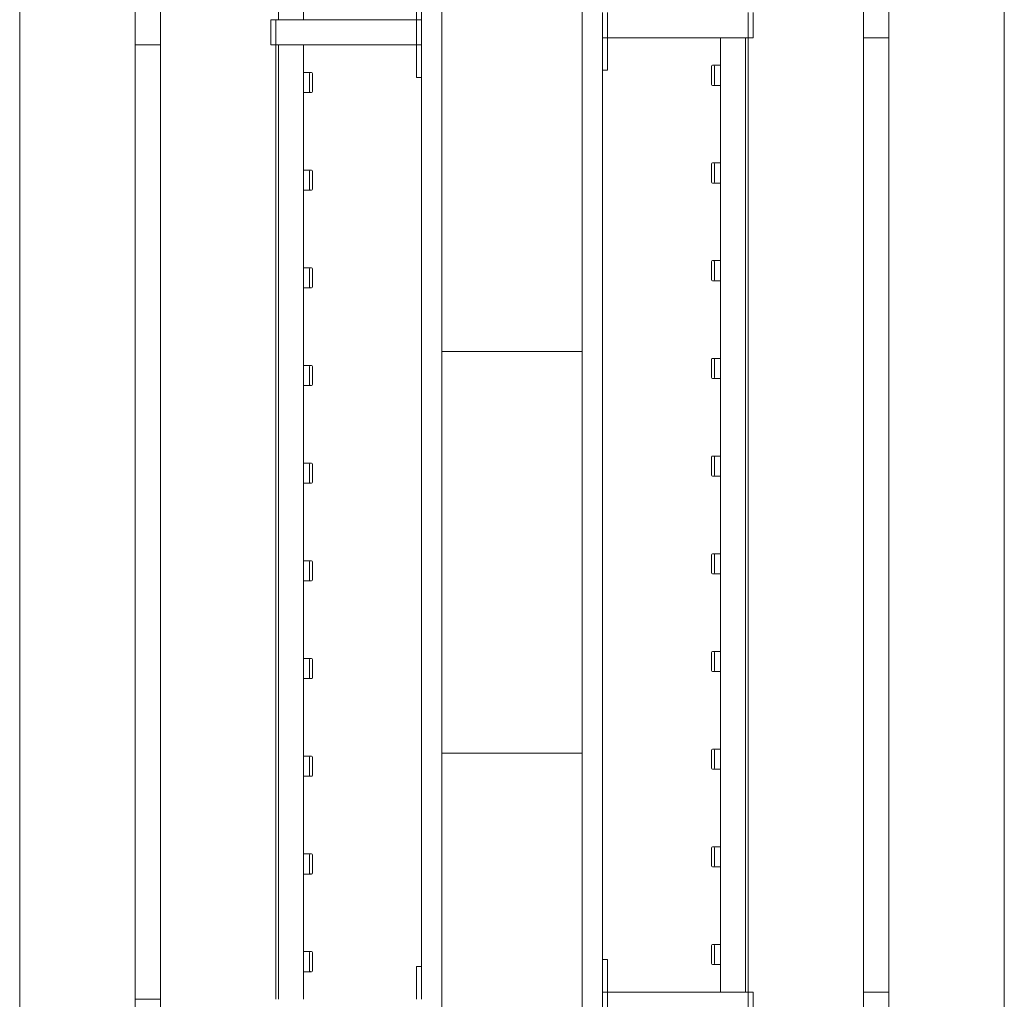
# Model space of a CAD drawing. Header units: millimetres. Extents: x 2016 to 102618, y -16590 to 68005.
# Tile 168 of 256: x 73010 to 73990, y 19205 to 20180. Entities that reach past the tile are written whole.
import ezdxf

# ---------------------------------------------------------------- set-up
doc = ezdxf.new("R2010")
doc.units = ezdxf.units.MM
for name, color, linetype, lineweight in [('A-WALL', 113, 'Continuous', 13), ('A-WALL-FNSH', 113, 'Continuous', 25), ('A-WALL-PATT', 111, 'Continuous', 25), ('I-FURN', 30, 'Continuous', 13)]:
    doc.layers.add(name, color=color, linetype=linetype, lineweight=lineweight)

# ---------------------------------------------------------------- blocks, each defined once
blk = doc.blocks.new('79_VCS_FU_zitbank_kleedkamers - 79_VCS_FU_zitbank_kleedkamers-V5-00 Begane grond')
at = {"layer": 'I-FURN'}
for p, q in [((5080, -5.08), (5112.5, -5.08)), ((5112.5, -5), (5112.5, 0)), ((5137.5, 0), (5112.5, 0)), ((5112.5, -145), (5112.5, -5)), ((5137.5, -5), (5112.5, -5)), ((5137.5, 0), (5137.5, -5)), ((5137.5, -5), (5137.5, -145)), ((5137.5, -5.08), (5170, -5.08)), ((5170, -5.08), (5170, 0)), ((6055, 0), (6055, -5.08)), ((6055, -5.08), (6087.5, -5.08)), ((4162.5, -117.5), (5112.5, -117.5)), ((5137.5, -117.5), (6087.5, -117.5)), ((5165, -110.5), (5165, -109.51)), ((5165, -110.74), (5165, -116.5)), ((5184.03, -108.53), (5165.98, -108.53)), ((5166, -111.5), (5184.04, -111.5)), ((5185, -109.49), (5185, -110.53)), ((5185, -116.53), (5185, -110.77)), ((5262.22, -110.5), (5262.22, -109.51)), ((5262.22, -110.74), (5262.22, -116.5)), ((5281.26, -108.53), (5263.2, -108.53)), ((5263.22, -111.5), (5281.26, -111.5)), ((5282.22, -109.49), (5282.22, -110.53)), ((5282.22, -116.53), (5282.22, -110.77)), ((5359.44, -110.5), (5359.44, -109.51)), ((5359.44, -110.74), (5359.44, -116.5)), ((5378.48, -108.53), (5360.42, -108.53)), ((5360.44, -111.5), (5378.48, -111.5)), ((5379.44, -109.49), (5379.44, -110.53)), ((5379.44, -116.53), (5379.44, -110.77)), ((5456.67, -110.5), (5456.67, -109.51)), ((5456.67, -110.74), (5456.67, -116.5)), ((5475.7, -108.53), (5457.64, -108.53)), ((5457.67, -111.5), (5475.7, -111.5)), ((5476.67, -109.49), (5476.67, -110.53)), ((5476.67, -116.53), (5476.67, -110.77)), ((5553.89, -110.5), (5553.89, -109.51)), ((5553.89, -110.74), (5553.89, -116.5)), ((5572.92, -108.53), (5554.87, -108.53)), ((5554.89, -111.5), (5572.93, -111.5)), ((5573.89, -109.49), (5573.89, -110.53)), ((5573.89, -116.53), (5573.89, -110.77)), ((5651.11, -110.5), (5651.11, -109.51)), ((5651.11, -110.74), (5651.11, -116.5)), ((5670.14, -108.53), (5652.09, -108.53)), ((5652.11, -111.5), (5670.15, -111.5)), ((5671.11, -109.49), (5671.11, -110.53)), ((5671.11, -116.53), (5671.11, -110.77)), ((5748.33, -110.5), (5748.33, -109.51)), ((5748.33, -110.74), (5748.33, -116.5)), ((5767.37, -108.53), (5749.31, -108.53)), ((5749.33, -111.5), (5767.37, -111.5)), ((5768.33, -109.49), (5768.33, -110.53)), ((5768.33, -116.53), (5768.33, -110.77)), ((5845.56, -110.5), (5845.56, -109.51)), ((5845.56, -110.74), (5845.56, -116.5)), ((5864.59, -108.53), (5846.53, -108.53)), ((5846.56, -111.5), (5864.59, -111.5)), ((5865.56, -109.49), (5865.56, -110.53)), ((5865.56, -116.53), (5865.56, -110.77)), ((5942.78, -110.5), (5942.78, -109.51)), ((5942.78, -110.74), (5942.78, -116.5)), ((5961.81, -108.53), (5943.76, -108.53)), ((5943.78, -111.5), (5961.82, -111.5)), ((5962.78, -109.49), (5962.78, -110.53)), ((5962.78, -116.53), (5962.78, -110.77)), ((6040, -110.5), (6040, -109.51)), ((6040, -110.74), (6040, -116.5)), ((6059.03, -108.53), (6040.98, -108.53)), ((6041, -111.5), (6059.04, -111.5)), ((6060, -109.49), (6060, -110.53)), ((6060, -116.53), (6060, -110.77)), ((5112.5, -142.5), (4162.5, -142.5)), ((5112.5, -150), (5112.5, -145)), ((5137.5, -145), (5112.5, -145)), ((5137.5, -145), (5112.5, -145)), ((6087.5, -142.5), (5137.5, -142.5)), ((5137.5, -145), (5137.5, -150)), ((6087.5, -145), (5137.5, -145)), ((5137.5, -150), (5112.5, -150)), ((50, -260), (8250, -260)), ((5137.5, -259.64), (5137.5, -285.17)), ((6087.5, -285.17), (6087.5, -259.7)), ((8250, -285), (50, -285)), ((50, -400), (8250, -400))]:
    blk.add_line(p, q, dxfattribs=at)
at = {"layer": 'I-FURN', "flags": 128}
for points in [[(5165, -117.53), (5165, -117.43), (5165, -117.34), (5165, -117.24), (5165, -117.14), (5165, -117.05), (5165, -116.95), (5165, -116.86), (5165, -116.77), (5165, -116.68), (5165, -116.59), (5165, -116.5), (5165, -116.42), (5165, -116.34), (5165, -116.26), (5165, -116.18), (5165, -116.1), (5165, -116.03), (5165, -115.96), (5165, -115.89), (5165, -115.83), (5165, -115.77), (5165, -115.71), (5165, -115.68)], [(5185, -115.67), (5185, -115.72), (5185, -115.78), (5185, -115.85), (5185, -115.91), (5185, -115.98), (5185, -116.05), (5185, -116.13), (5185, -116.2), (5185, -116.28), (5185, -116.36), (5185, -116.45), (5185, -116.53), (5185, -116.62), (5185, -116.71), (5185, -116.8), (5185, -116.9), (5185, -116.99), (5185, -117.08), (5185, -117.18), (5185, -117.28), (5185, -117.38), (5185, -117.47)], [(5262.22, -117.53), (5262.22, -117.43), (5262.22, -117.34), (5262.22, -117.24), (5262.22, -117.14), (5262.22, -117.05), (5262.22, -116.95), (5262.22, -116.86), (5262.22, -116.77), (5262.22, -116.68), (5262.22, -116.59), (5262.22, -116.5), (5262.22, -116.42), (5262.22, -116.34), (5262.22, -116.26), (5262.22, -116.18), (5262.22, -116.1), (5262.22, -116.03), (5262.22, -115.96), (5262.22, -115.89), (5262.22, -115.83), (5262.22, -115.77), (5262.22, -115.71), (5262.22, -115.68)], [(5282.22, -115.67), (5282.22, -115.72), (5282.22, -115.78), (5282.22, -115.85), (5282.22, -115.91), (5282.22, -115.98), (5282.22, -116.05), (5282.22, -116.13), (5282.22, -116.2), (5282.22, -116.28), (5282.22, -116.36), (5282.22, -116.45), (5282.22, -116.53), (5282.22, -116.62), (5282.22, -116.71), (5282.22, -116.8), (5282.22, -116.9), (5282.22, -116.99), (5282.22, -117.08), (5282.22, -117.18), (5282.22, -117.28), (5282.22, -117.38), (5282.22, -117.47)], [(5359.44, -117.53), (5359.44, -117.43), (5359.44, -117.34), (5359.44, -117.24), (5359.44, -117.14), (5359.44, -117.05), (5359.44, -116.95), (5359.44, -116.86), (5359.44, -116.77), (5359.44, -116.68), (5359.44, -116.59), (5359.44, -116.5), (5359.44, -116.42), (5359.44, -116.34), (5359.44, -116.26), (5359.44, -116.18), (5359.44, -116.1), (5359.44, -116.03), (5359.44, -115.96), (5359.44, -115.89), (5359.44, -115.83), (5359.44, -115.77), (5359.44, -115.71), (5359.44, -115.68)], [(5379.44, -115.67), (5379.44, -115.72), (5379.44, -115.78), (5379.44, -115.85), (5379.44, -115.91), (5379.44, -115.98), (5379.44, -116.05), (5379.44, -116.13), (5379.44, -116.2), (5379.44, -116.28), (5379.44, -116.36), (5379.44, -116.45), (5379.44, -116.53), (5379.44, -116.62), (5379.44, -116.71), (5379.44, -116.8), (5379.44, -116.9), (5379.44, -116.99), (5379.44, -117.08), (5379.44, -117.18), (5379.44, -117.28), (5379.44, -117.38), (5379.44, -117.47)], [(5456.67, -117.53), (5456.67, -117.43), (5456.67, -117.34), (5456.67, -117.24), (5456.67, -117.14), (5456.67, -117.05), (5456.67, -116.95), (5456.67, -116.86), (5456.67, -116.77), (5456.67, -116.68), (5456.67, -116.59), (5456.67, -116.5), (5456.67, -116.42), (5456.67, -116.34), (5456.67, -116.26), (5456.67, -116.18), (5456.67, -116.1), (5456.67, -116.03), (5456.67, -115.96), (5456.67, -115.89), (5456.67, -115.83), (5456.67, -115.77), (5456.67, -115.71), (5456.67, -115.68)], [(5476.67, -115.67), (5476.67, -115.72), (5476.67, -115.78), (5476.67, -115.85), (5476.67, -115.91), (5476.67, -115.98), (5476.67, -116.05), (5476.67, -116.13), (5476.67, -116.2), (5476.67, -116.28), (5476.67, -116.36), (5476.67, -116.45), (5476.67, -116.53), (5476.67, -116.62), (5476.67, -116.71), (5476.67, -116.8), (5476.67, -116.9), (5476.67, -116.99), (5476.67, -117.08), (5476.67, -117.18), (5476.67, -117.28), (5476.67, -117.38), (5476.67, -117.47)], [(5553.89, -117.53), (5553.89, -117.43), (5553.89, -117.34), (5553.89, -117.24), (5553.89, -117.14), (5553.89, -117.05), (5553.89, -116.95), (5553.89, -116.86), (5553.89, -116.77), (5553.89, -116.68), (5553.89, -116.59), (5553.89, -116.5), (5553.89, -116.42), (5553.89, -116.34), (5553.89, -116.26), (5553.89, -116.18), (5553.89, -116.1), (5553.89, -116.03), (5553.89, -115.96), (5553.89, -115.89), (5553.89, -115.83), (5553.89, -115.77), (5553.89, -115.71), (5553.89, -115.68)], [(5573.89, -115.67), (5573.89, -115.72), (5573.89, -115.78), (5573.89, -115.85), (5573.89, -115.91), (5573.89, -115.98), (5573.89, -116.05), (5573.89, -116.13), (5573.89, -116.2), (5573.89, -116.28), (5573.89, -116.36), (5573.89, -116.45), (5573.89, -116.53), (5573.89, -116.62), (5573.89, -116.71), (5573.89, -116.8), (5573.89, -116.9), (5573.89, -116.99), (5573.89, -117.08), (5573.89, -117.18), (5573.89, -117.28), (5573.89, -117.38), (5573.89, -117.47)], [(5651.11, -117.53), (5651.11, -117.43), (5651.11, -117.34), (5651.11, -117.24), (5651.11, -117.14), (5651.11, -117.05), (5651.11, -116.95), (5651.11, -116.86), (5651.11, -116.77), (5651.11, -116.68), (5651.11, -116.59), (5651.11, -116.5), (5651.11, -116.42), (5651.11, -116.34), (5651.11, -116.26), (5651.11, -116.18), (5651.11, -116.1), (5651.11, -116.03), (5651.11, -115.96), (5651.11, -115.89), (5651.11, -115.83), (5651.11, -115.77), (5651.11, -115.71), (5651.11, -115.68)], [(5671.11, -115.67), (5671.11, -115.72), (5671.11, -115.78), (5671.11, -115.85), (5671.11, -115.91), (5671.11, -115.98), (5671.11, -116.05), (5671.11, -116.13), (5671.11, -116.2), (5671.11, -116.28), (5671.11, -116.36), (5671.11, -116.45), (5671.11, -116.53), (5671.11, -116.62), (5671.11, -116.71), (5671.11, -116.8), (5671.11, -116.9), (5671.11, -116.99), (5671.11, -117.08), (5671.11, -117.18), (5671.11, -117.28), (5671.11, -117.38), (5671.11, -117.47)], [(5748.33, -117.53), (5748.33, -117.43), (5748.33, -117.34), (5748.33, -117.24), (5748.33, -117.14), (5748.33, -117.05), (5748.33, -116.95), (5748.33, -116.86), (5748.33, -116.77), (5748.33, -116.68), (5748.33, -116.59), (5748.33, -116.5), (5748.33, -116.42), (5748.33, -116.34), (5748.33, -116.26), (5748.33, -116.18), (5748.33, -116.1), (5748.33, -116.03), (5748.33, -115.96), (5748.33, -115.89), (5748.33, -115.83), (5748.33, -115.77), (5748.33, -115.71), (5748.33, -115.68)], [(5768.33, -115.67), (5768.33, -115.72), (5768.33, -115.78), (5768.33, -115.85), (5768.33, -115.91), (5768.33, -115.98), (5768.33, -116.05), (5768.33, -116.13), (5768.33, -116.2), (5768.33, -116.28), (5768.33, -116.36), (5768.33, -116.45), (5768.33, -116.53), (5768.33, -116.62), (5768.33, -116.71), (5768.33, -116.8), (5768.33, -116.9), (5768.33, -116.99), (5768.33, -117.08), (5768.33, -117.18), (5768.33, -117.28), (5768.33, -117.38), (5768.33, -117.47)], [(5845.56, -117.53), (5845.56, -117.43), (5845.56, -117.34), (5845.56, -117.24), (5845.56, -117.14), (5845.56, -117.05), (5845.56, -116.95), (5845.56, -116.86), (5845.56, -116.77), (5845.56, -116.68), (5845.56, -116.59), (5845.56, -116.5), (5845.56, -116.42), (5845.56, -116.34), (5845.56, -116.26), (5845.56, -116.18), (5845.56, -116.1), (5845.56, -116.03), (5845.56, -115.96), (5845.56, -115.89), (5845.56, -115.83), (5845.56, -115.77), (5845.56, -115.71), (5845.56, -115.68)], [(5865.56, -115.67), (5865.56, -115.72), (5865.56, -115.78), (5865.56, -115.85), (5865.56, -115.91), (5865.56, -115.98), (5865.56, -116.05), (5865.56, -116.13), (5865.56, -116.2), (5865.56, -116.28), (5865.56, -116.36), (5865.56, -116.45), (5865.56, -116.53), (5865.56, -116.62), (5865.56, -116.71), (5865.56, -116.8), (5865.56, -116.9), (5865.56, -116.99), (5865.56, -117.08), (5865.56, -117.18), (5865.56, -117.28), (5865.56, -117.38), (5865.56, -117.47)], [(5942.78, -117.53), (5942.78, -117.43), (5942.78, -117.34), (5942.78, -117.24), (5942.78, -117.14), (5942.78, -117.05), (5942.78, -116.95), (5942.78, -116.86), (5942.78, -116.77), (5942.78, -116.68), (5942.78, -116.59), (5942.78, -116.5), (5942.78, -116.42), (5942.78, -116.34), (5942.78, -116.26), (5942.78, -116.18), (5942.78, -116.1), (5942.78, -116.03), (5942.78, -115.96), (5942.78, -115.89), (5942.78, -115.83), (5942.78, -115.77), (5942.78, -115.71), (5942.78, -115.68)], [(5962.78, -115.67), (5962.78, -115.72), (5962.78, -115.78), (5962.78, -115.85), (5962.78, -115.91), (5962.78, -115.98), (5962.78, -116.05), (5962.78, -116.13), (5962.78, -116.2), (5962.78, -116.28), (5962.78, -116.36), (5962.78, -116.45), (5962.78, -116.53), (5962.78, -116.62), (5962.78, -116.71), (5962.78, -116.8), (5962.78, -116.9), (5962.78, -116.99), (5962.78, -117.08), (5962.78, -117.18), (5962.78, -117.28), (5962.78, -117.38), (5962.78, -117.47)], [(6040, -117.53), (6040, -117.43), (6040, -117.34), (6040, -117.24), (6040, -117.14), (6040, -117.05), (6040, -116.95), (6040, -116.86), (6040, -116.77), (6040, -116.68), (6040, -116.59), (6040, -116.5), (6040, -116.42), (6040, -116.34), (6040, -116.26), (6040, -116.18), (6040, -116.1), (6040, -116.03), (6040, -115.96), (6040, -115.89), (6040, -115.83), (6040, -115.77), (6040, -115.71), (6040, -115.68)], [(6060, -115.67), (6060, -115.72), (6060, -115.78), (6060, -115.85), (6060, -115.91), (6060, -115.98), (6060, -116.05), (6060, -116.13), (6060, -116.2), (6060, -116.28), (6060, -116.36), (6060, -116.45), (6060, -116.53), (6060, -116.62), (6060, -116.71), (6060, -116.8), (6060, -116.9), (6060, -116.99), (6060, -117.08), (6060, -117.18), (6060, -117.28), (6060, -117.38), (6060, -117.47)]]:
    blk.add_lwpolyline(points, dxfattribs=at)
at = {"layer": 'I-FURN'}
for centre, radius, start, end in [((5165.98, -109.51), 0.978, 90, 180), ((5166, -110.5), 1, 180, 270), ((5184.03, -109.49), 0.966, 0, 90), ((5184.04, -110.53), 0.962, 270, 360), ((5263.2, -109.51), 0.978, 90, 180), ((5263.22, -110.5), 1, 180, 270), ((5281.26, -109.49), 0.966, 0, 90), ((5281.26, -110.53), 0.962, 270, 360), ((5360.42, -109.51), 0.978, 90, 180), ((5360.44, -110.5), 1, 180, 270), ((5378.48, -109.49), 0.966, 0, 90), ((5378.48, -110.53), 0.962, 270, 360), ((5457.64, -109.51), 0.978, 90, 180), ((5457.67, -110.5), 1, 180, 270), ((5475.7, -109.49), 0.966, 0, 90), ((5475.7, -110.53), 0.962, 270, 360), ((5554.87, -109.51), 0.978, 90, 180), ((5554.89, -110.5), 1, 180, 270), ((5572.92, -109.49), 0.966, 0, 90), ((5572.93, -110.53), 0.962, 270, 360), ((5652.09, -109.51), 0.978, 90, 180), ((5652.11, -110.5), 1, 180, 270), ((5670.14, -109.49), 0.966, 0, 90), ((5670.15, -110.53), 0.962, 270, 360), ((5749.31, -109.51), 0.978, 90, 180), ((5749.33, -110.5), 1, 180, 270), ((5767.37, -109.49), 0.966, 0, 90), ((5767.37, -110.53), 0.962, 270, 360), ((5846.53, -109.51), 0.978, 90, 180), ((5846.56, -110.5), 1, 180, 270), ((5864.59, -109.49), 0.966, 0, 90), ((5864.59, -110.53), 0.962, 270, 360), ((5943.76, -109.51), 0.978, 90, 180), ((5943.78, -110.5), 1, 180, 270), ((5961.81, -109.49), 0.966, 0, 90), ((5961.82, -110.53), 0.962, 270, 360), ((6040.98, -109.51), 0.978, 90, 180), ((6041, -110.5), 1, 180, 270), ((6059.03, -109.49), 0.966, 0, 90), ((6059.04, -110.53), 0.962, 270, 360)]:
    blk.add_arc(centre, radius, start, end, dxfattribs=at)
for centre, major_axis, start_param, end_param in [((5165.98, -109.51), (0.978, 0), 1.570796, 3.140513), ((5166, -110.49), (1, 0), 3.142593, 4.712389), ((5184.03, -109.5), (0.966, 0), 0.001117, 1.570796), ((5184.04, -110.53), (0.962, 0), 4.712389, 6.282063), ((5263.2, -109.51), (0.978, 0), 1.570796, 3.140513), ((5263.22, -110.49), (-1, 0), 0.001, 1.570796), ((5281.26, -109.5), (0.966, 0), 0.001117, 1.570796), ((5281.26, -110.53), (0.962, 0), 4.712389, 6.282063), ((5360.42, -109.51), (0.978, 0), 1.570796, 3.140513), ((5360.44, -110.49), (-1, 0), 0.001, 1.570796), ((5378.48, -109.5), (0.966, 0), 0.001117, 1.570796), ((5378.48, -110.53), (0.962, 0), 4.712389, 6.282063), ((5457.64, -109.51), (0.978, 0), 1.570796, 3.140513), ((5457.67, -110.49), (-1, 0), 0.001, 1.570796), ((5475.7, -109.5), (0.966, 0), 0.001117, 1.570796), ((5475.7, -110.53), (0.962, 0), 4.712389, 6.282063), ((5554.87, -109.51), (0.978, 0), 1.570796, 3.140513), ((5554.89, -110.49), (1, 0), 3.142593, 4.712389), ((5572.92, -109.5), (0.966, 0), 0.001117, 1.570796), ((5572.93, -110.53), (0.962, 0), 4.712389, 6.282063), ((5652.09, -109.51), (0.978, 0), 1.570796, 3.140513), ((5652.11, -110.49), (1, 0), 3.142593, 4.712389), ((5670.14, -109.5), (0.966, 0), 0.001117, 1.570796), ((5670.15, -110.53), (0.962, 0), 4.712389, 6.282063), ((5749.31, -109.51), (0.978, 0), 1.570796, 3.140513), ((5749.33, -110.49), (-1, 0), 0.001, 1.570796), ((5767.37, -109.5), (0.966, 0), 0.001117, 1.570796), ((5767.37, -110.53), (0.962, 0), 4.712389, 6.282063), ((5846.53, -109.51), (0.978, 0), 1.570796, 3.140513), ((5846.56, -110.49), (-1, 0), 0.001, 1.570796), ((5864.59, -109.5), (0.966, 0), 0.001117, 1.570796), ((5864.59, -110.53), (0.962, 0), 4.712389, 6.282063), ((5943.76, -109.51), (0.978, 0), 1.570796, 3.140513), ((5943.78, -110.49), (-1, 0), 0.001, 1.570796), ((5961.81, -109.5), (-0.966, 0), 3.14271, 4.712389), ((5961.82, -110.53), (0.962, 0), 4.712389, 6.282063), ((6040.98, -109.51), (0.978, 0), 1.570796, 3.140513), ((6041, -110.49), (-1, 0), 0.001, 1.570796), ((6059.03, -109.5), (0.966, 0), 0.001117, 1.570796), ((6059.04, -110.53), (0.962, 0), 4.712389, 6.282063)]:
    blk.add_ellipse(centre, major_axis=major_axis, ratio=0.997927, start_param=start_param, end_param=end_param, dxfattribs=at)
blk = doc.blocks.new('79_VCS_FU_zitbank_kleedkamers - 79_VCS_FU_zitbank_kleedkamers-V6-00 Begane grond')
at = {"layer": 'I-FURN'}
for p, q in [((2212.5, 0), (2187.5, 0)), ((2212.5, -5), (2187.5, -5)), ((2212.5, 0), (2212.5, -5)), ((2212.5, -5), (2212.5, -145)), ((2212.5, -5.08), (2245, -5.08)), ((2245, -5.08), (2245, 0)), ((3130, 0), (3130, -5.08)), ((3130, -5.08), (3162.5, -5.08)), ((3162.5, -5), (3162.5, 0)), ((3187.5, 0), (3162.5, 0)), ((3162.5, -145), (3162.5, -5)), ((3187.5, -5), (3162.5, -5)), ((2212.5, -117.5), (3162.5, -117.5)), ((2240, -110.5), (2240, -109.51)), ((2240, -110.74), (2240, -116.5)), ((2259.03, -108.53), (2240.98, -108.53)), ((2241, -111.5), (2259.04, -111.5)), ((2260, -109.49), (2260, -110.53)), ((2260, -116.53), (2260, -110.77)), ((2337.22, -110.5), (2337.22, -109.51)), ((2337.22, -110.74), (2337.22, -116.5)), ((2356.26, -108.53), (2338.2, -108.53)), ((2338.22, -111.5), (2356.26, -111.5)), ((2357.22, -109.49), (2357.22, -110.53)), ((2357.22, -116.53), (2357.22, -110.77)), ((2434.44, -110.5), (2434.44, -109.51)), ((2434.44, -110.74), (2434.44, -116.5)), ((2453.48, -108.53), (2435.42, -108.53)), ((2435.44, -111.5), (2453.48, -111.5)), ((2454.44, -109.49), (2454.44, -110.53)), ((2454.44, -116.53), (2454.44, -110.77)), ((2531.67, -110.5), (2531.67, -109.51)), ((2531.67, -110.74), (2531.67, -116.5)), ((2550.7, -108.53), (2532.64, -108.53)), ((2532.67, -111.5), (2550.7, -111.5)), ((2551.67, -109.49), (2551.67, -110.53)), ((2551.67, -116.53), (2551.67, -110.77)), ((2628.89, -110.5), (2628.89, -109.51)), ((2628.89, -110.74), (2628.89, -116.5)), ((2647.92, -108.53), (2629.87, -108.53)), ((2629.89, -111.5), (2647.93, -111.5)), ((2648.89, -109.49), (2648.89, -110.53)), ((2648.89, -116.53), (2648.89, -110.77)), ((2726.11, -110.5), (2726.11, -109.51)), ((2726.11, -110.74), (2726.11, -116.5)), ((2745.14, -108.53), (2727.09, -108.53)), ((2727.11, -111.5), (2745.15, -111.5)), ((2746.11, -109.49), (2746.11, -110.53)), ((2746.11, -116.53), (2746.11, -110.77)), ((2823.33, -110.5), (2823.33, -109.51)), ((2823.33, -110.74), (2823.33, -116.5)), ((2842.37, -108.53), (2824.31, -108.53)), ((2824.33, -111.5), (2842.37, -111.5)), ((2843.33, -109.49), (2843.33, -110.53)), ((2843.33, -116.53), (2843.33, -110.77)), ((2920.56, -110.5), (2920.56, -109.51)), ((2920.56, -110.74), (2920.56, -116.5)), ((2939.59, -108.53), (2921.53, -108.53)), ((2921.56, -111.5), (2939.59, -111.5)), ((2940.56, -109.49), (2940.56, -110.53)), ((2940.56, -116.53), (2940.56, -110.77)), ((3017.78, -110.5), (3017.78, -109.51)), ((3017.78, -110.74), (3017.78, -116.5)), ((3036.81, -108.53), (3018.76, -108.53)), ((3018.78, -111.5), (3036.82, -111.5)), ((3037.78, -109.49), (3037.78, -110.53)), ((3037.78, -116.53), (3037.78, -110.77)), ((3115, -110.5), (3115, -109.51)), ((3115, -110.74), (3115, -116.5)), ((3134.03, -108.53), (3115.98, -108.53)), ((3116, -111.5), (3134.04, -111.5)), ((3135, -109.49), (3135, -110.53)), ((3135, -116.53), (3135, -110.77)), ((2212.5, -145), (2187.5, -145)), ((2212.5, -145), (2187.5, -145)), ((3162.5, -142.5), (2212.5, -142.5)), ((2212.5, -145), (2212.5, -150)), ((3162.5, -145), (2212.5, -145)), ((3162.5, -150), (3162.5, -145)), ((3187.5, -145), (3162.5, -145)), ((3187.5, -145), (3162.5, -145)), ((2212.5, -150), (2187.5, -150)), ((3187.5, -150), (3162.5, -150)), ((50, -260), (8250, -260)), ((2212.5, -259.83), (2212.5, -285.3)), ((3162.5, -285.36), (3162.5, -259.83)), ((8250, -285), (50, -285)), ((50, -400), (8250, -400))]:
    blk.add_line(p, q, dxfattribs=at)
at = {"layer": 'I-FURN', "flags": 128}
for points in [[(2240, -117.53), (2240, -117.43), (2240, -117.34), (2240, -117.24), (2240, -117.14), (2240, -117.05), (2240, -116.95), (2240, -116.86), (2240, -116.77), (2240, -116.68), (2240, -116.59), (2240, -116.5), (2240, -116.42), (2240, -116.34), (2240, -116.26), (2240, -116.18), (2240, -116.1), (2240, -116.03), (2240, -115.96), (2240, -115.89), (2240, -115.83), (2240, -115.77), (2240, -115.71), (2240, -115.68)], [(2260, -115.67), (2260, -115.72), (2260, -115.78), (2260, -115.85), (2260, -115.91), (2260, -115.98), (2260, -116.05), (2260, -116.13), (2260, -116.2), (2260, -116.28), (2260, -116.36), (2260, -116.45), (2260, -116.53), (2260, -116.62), (2260, -116.71), (2260, -116.8), (2260, -116.9), (2260, -116.99), (2260, -117.08), (2260, -117.18), (2260, -117.28), (2260, -117.38), (2260, -117.47)], [(2337.22, -117.53), (2337.22, -117.43), (2337.22, -117.34), (2337.22, -117.24), (2337.22, -117.14), (2337.22, -117.05), (2337.22, -116.95), (2337.22, -116.86), (2337.22, -116.77), (2337.22, -116.68), (2337.22, -116.59), (2337.22, -116.5), (2337.22, -116.42), (2337.22, -116.34), (2337.22, -116.26), (2337.22, -116.18), (2337.22, -116.1), (2337.22, -116.03), (2337.22, -115.96), (2337.22, -115.89), (2337.22, -115.83), (2337.22, -115.77), (2337.22, -115.71), (2337.22, -115.68)], [(2357.22, -115.67), (2357.22, -115.72), (2357.22, -115.78), (2357.22, -115.85), (2357.22, -115.91), (2357.22, -115.98), (2357.22, -116.05), (2357.22, -116.13), (2357.22, -116.2), (2357.22, -116.28), (2357.22, -116.36), (2357.22, -116.45), (2357.22, -116.53), (2357.22, -116.62), (2357.22, -116.71), (2357.22, -116.8), (2357.22, -116.9), (2357.22, -116.99), (2357.22, -117.08), (2357.22, -117.18), (2357.22, -117.28), (2357.22, -117.38), (2357.22, -117.47)], [(2434.44, -117.53), (2434.44, -117.43), (2434.44, -117.34), (2434.44, -117.24), (2434.44, -117.14), (2434.44, -117.05), (2434.44, -116.95), (2434.44, -116.86), (2434.44, -116.77), (2434.44, -116.68), (2434.44, -116.59), (2434.44, -116.5), (2434.44, -116.42), (2434.44, -116.34), (2434.44, -116.26), (2434.44, -116.18), (2434.44, -116.1), (2434.44, -116.03), (2434.44, -115.96), (2434.44, -115.89), (2434.44, -115.83), (2434.44, -115.77), (2434.44, -115.71), (2434.44, -115.68)], [(2454.44, -115.67), (2454.44, -115.72), (2454.44, -115.78), (2454.44, -115.85), (2454.44, -115.91), (2454.44, -115.98), (2454.44, -116.05), (2454.44, -116.13), (2454.44, -116.2), (2454.44, -116.28), (2454.44, -116.36), (2454.44, -116.45), (2454.44, -116.53), (2454.44, -116.62), (2454.44, -116.71), (2454.44, -116.8), (2454.44, -116.9), (2454.44, -116.99), (2454.44, -117.08), (2454.44, -117.18), (2454.44, -117.28), (2454.44, -117.38), (2454.44, -117.47)], [(2531.67, -117.53), (2531.67, -117.43), (2531.67, -117.34), (2531.67, -117.24), (2531.67, -117.14), (2531.67, -117.05), (2531.67, -116.95), (2531.67, -116.86), (2531.67, -116.77), (2531.67, -116.68), (2531.67, -116.59), (2531.67, -116.5), (2531.67, -116.42), (2531.67, -116.34), (2531.67, -116.26), (2531.67, -116.18), (2531.67, -116.1), (2531.67, -116.03), (2531.67, -115.96), (2531.67, -115.89), (2531.67, -115.83), (2531.67, -115.77), (2531.67, -115.71), (2531.67, -115.68)], [(2551.67, -115.67), (2551.67, -115.72), (2551.67, -115.78), (2551.67, -115.85), (2551.67, -115.91), (2551.67, -115.98), (2551.67, -116.05), (2551.67, -116.13), (2551.67, -116.2), (2551.67, -116.28), (2551.67, -116.36), (2551.67, -116.45), (2551.67, -116.53), (2551.67, -116.62), (2551.67, -116.71), (2551.67, -116.8), (2551.67, -116.9), (2551.67, -116.99), (2551.67, -117.08), (2551.67, -117.18), (2551.67, -117.28), (2551.67, -117.38), (2551.67, -117.47)], [(2628.89, -117.53), (2628.89, -117.43), (2628.89, -117.34), (2628.89, -117.24), (2628.89, -117.14), (2628.89, -117.05), (2628.89, -116.95), (2628.89, -116.86), (2628.89, -116.77), (2628.89, -116.68), (2628.89, -116.59), (2628.89, -116.5), (2628.89, -116.42), (2628.89, -116.34), (2628.89, -116.26), (2628.89, -116.18), (2628.89, -116.1), (2628.89, -116.03), (2628.89, -115.96), (2628.89, -115.89), (2628.89, -115.83), (2628.89, -115.77), (2628.89, -115.71), (2628.89, -115.68)], [(2648.89, -115.67), (2648.89, -115.72), (2648.89, -115.78), (2648.89, -115.85), (2648.89, -115.91), (2648.89, -115.98), (2648.89, -116.05), (2648.89, -116.13), (2648.89, -116.2), (2648.89, -116.28), (2648.89, -116.36), (2648.89, -116.45), (2648.89, -116.53), (2648.89, -116.62), (2648.89, -116.71), (2648.89, -116.8), (2648.89, -116.9), (2648.89, -116.99), (2648.89, -117.08), (2648.89, -117.18), (2648.89, -117.28), (2648.89, -117.38), (2648.89, -117.47)], [(2726.11, -117.53), (2726.11, -117.43), (2726.11, -117.34), (2726.11, -117.24), (2726.11, -117.14), (2726.11, -117.05), (2726.11, -116.95), (2726.11, -116.86), (2726.11, -116.77), (2726.11, -116.68), (2726.11, -116.59), (2726.11, -116.5), (2726.11, -116.42), (2726.11, -116.34), (2726.11, -116.26), (2726.11, -116.18), (2726.11, -116.1), (2726.11, -116.03), (2726.11, -115.96), (2726.11, -115.89), (2726.11, -115.83), (2726.11, -115.77), (2726.11, -115.71), (2726.11, -115.68)], [(2746.11, -115.67), (2746.11, -115.72), (2746.11, -115.78), (2746.11, -115.85), (2746.11, -115.91), (2746.11, -115.98), (2746.11, -116.05), (2746.11, -116.13), (2746.11, -116.2), (2746.11, -116.28), (2746.11, -116.36), (2746.11, -116.45), (2746.11, -116.53), (2746.11, -116.62), (2746.11, -116.71), (2746.11, -116.8), (2746.11, -116.9), (2746.11, -116.99), (2746.11, -117.08), (2746.11, -117.18), (2746.11, -117.28), (2746.11, -117.38), (2746.11, -117.47)], [(2823.33, -117.53), (2823.33, -117.43), (2823.33, -117.34), (2823.33, -117.24), (2823.33, -117.14), (2823.33, -117.05), (2823.33, -116.95), (2823.33, -116.86), (2823.33, -116.77), (2823.33, -116.68), (2823.33, -116.59), (2823.33, -116.5), (2823.33, -116.42), (2823.33, -116.34), (2823.33, -116.26), (2823.33, -116.18), (2823.33, -116.1), (2823.33, -116.03), (2823.33, -115.96), (2823.33, -115.89), (2823.33, -115.83), (2823.33, -115.77), (2823.33, -115.71), (2823.33, -115.68)], [(2843.33, -115.67), (2843.33, -115.72), (2843.33, -115.78), (2843.33, -115.85), (2843.33, -115.91), (2843.33, -115.98), (2843.33, -116.05), (2843.33, -116.13), (2843.33, -116.2), (2843.33, -116.28), (2843.33, -116.36), (2843.33, -116.45), (2843.33, -116.53), (2843.33, -116.62), (2843.33, -116.71), (2843.33, -116.8), (2843.33, -116.9), (2843.33, -116.99), (2843.33, -117.08), (2843.33, -117.18), (2843.33, -117.28), (2843.33, -117.38), (2843.33, -117.47)], [(2920.56, -117.53), (2920.56, -117.43), (2920.56, -117.34), (2920.56, -117.24), (2920.56, -117.14), (2920.56, -117.05), (2920.56, -116.95), (2920.56, -116.86), (2920.56, -116.77), (2920.56, -116.68), (2920.56, -116.59), (2920.56, -116.5), (2920.56, -116.42), (2920.56, -116.34), (2920.56, -116.26), (2920.56, -116.18), (2920.56, -116.1), (2920.56, -116.03), (2920.56, -115.96), (2920.56, -115.89), (2920.56, -115.83), (2920.56, -115.77), (2920.56, -115.71), (2920.56, -115.68)], [(2940.56, -115.67), (2940.56, -115.72), (2940.56, -115.78), (2940.56, -115.85), (2940.56, -115.91), (2940.56, -115.98), (2940.56, -116.05), (2940.56, -116.13), (2940.56, -116.2), (2940.56, -116.28), (2940.56, -116.36), (2940.56, -116.45), (2940.56, -116.53), (2940.56, -116.62), (2940.56, -116.71), (2940.56, -116.8), (2940.56, -116.9), (2940.56, -116.99), (2940.56, -117.08), (2940.56, -117.18), (2940.56, -117.28), (2940.56, -117.38), (2940.56, -117.47)], [(3017.78, -117.53), (3017.78, -117.43), (3017.78, -117.34), (3017.78, -117.24), (3017.78, -117.14), (3017.78, -117.05), (3017.78, -116.95), (3017.78, -116.86), (3017.78, -116.77), (3017.78, -116.68), (3017.78, -116.59), (3017.78, -116.5), (3017.78, -116.42), (3017.78, -116.34), (3017.78, -116.26), (3017.78, -116.18), (3017.78, -116.1), (3017.78, -116.03), (3017.78, -115.96), (3017.78, -115.89), (3017.78, -115.83), (3017.78, -115.77), (3017.78, -115.71), (3017.78, -115.68)], [(3037.78, -115.67), (3037.78, -115.72), (3037.78, -115.78), (3037.78, -115.85), (3037.78, -115.91), (3037.78, -115.98), (3037.78, -116.05), (3037.78, -116.13), (3037.78, -116.2), (3037.78, -116.28), (3037.78, -116.36), (3037.78, -116.45), (3037.78, -116.53), (3037.78, -116.62), (3037.78, -116.71), (3037.78, -116.8), (3037.78, -116.9), (3037.78, -116.99), (3037.78, -117.08), (3037.78, -117.18), (3037.78, -117.28), (3037.78, -117.38), (3037.78, -117.47)], [(3115, -117.53), (3115, -117.43), (3115, -117.34), (3115, -117.24), (3115, -117.14), (3115, -117.05), (3115, -116.95), (3115, -116.86), (3115, -116.77), (3115, -116.68), (3115, -116.59), (3115, -116.5), (3115, -116.42), (3115, -116.34), (3115, -116.26), (3115, -116.18), (3115, -116.1), (3115, -116.03), (3115, -115.96), (3115, -115.89), (3115, -115.83), (3115, -115.77), (3115, -115.71), (3115, -115.68)], [(3135, -115.67), (3135, -115.72), (3135, -115.78), (3135, -115.85), (3135, -115.91), (3135, -115.98), (3135, -116.05), (3135, -116.13), (3135, -116.2), (3135, -116.28), (3135, -116.36), (3135, -116.45), (3135, -116.53), (3135, -116.62), (3135, -116.71), (3135, -116.8), (3135, -116.9), (3135, -116.99), (3135, -117.08), (3135, -117.18), (3135, -117.28), (3135, -117.38), (3135, -117.47)]]:
    blk.add_lwpolyline(points, dxfattribs=at)
at = {"layer": 'I-FURN'}
for centre, radius, start, end in [((2240.98, -109.51), 0.978, 90, 180), ((2241, -110.5), 1, 180, 270), ((2259.03, -109.49), 0.966, 0, 90), ((2259.04, -110.53), 0.962, 270, 360), ((2338.2, -109.51), 0.978, 90, 180), ((2338.22, -110.5), 1, 180, 270), ((2356.26, -109.49), 0.966, 0, 90), ((2356.26, -110.53), 0.962, 270, 360), ((2435.42, -109.51), 0.978, 90, 180), ((2435.44, -110.5), 1, 180, 270), ((2453.48, -109.49), 0.966, 0, 90), ((2453.48, -110.53), 0.962, 270, 360), ((2532.64, -109.51), 0.978, 90, 180), ((2532.67, -110.5), 1, 180, 270), ((2550.7, -109.49), 0.966, 0, 90), ((2550.7, -110.53), 0.962, 270, 360), ((2629.87, -109.51), 0.978, 90, 180), ((2629.89, -110.5), 1, 180, 270), ((2647.92, -109.49), 0.966, 0, 90), ((2647.93, -110.53), 0.962, 270, 360), ((2727.09, -109.51), 0.978, 90, 180), ((2727.11, -110.5), 1, 180, 270), ((2745.14, -109.49), 0.966, 0, 90), ((2745.15, -110.53), 0.962, 270, 360), ((2824.31, -109.51), 0.978, 90, 180), ((2824.33, -110.5), 1, 180, 270), ((2842.37, -109.49), 0.966, 0, 90), ((2842.37, -110.53), 0.962, 270, 360), ((2921.53, -109.51), 0.978, 90, 180), ((2921.56, -110.5), 1, 180, 270), ((2939.59, -109.49), 0.966, 0, 90), ((2939.59, -110.53), 0.962, 270, 360), ((3018.76, -109.51), 0.978, 90, 180), ((3018.78, -110.5), 1, 180, 270), ((3036.81, -109.49), 0.966, 0, 90), ((3036.82, -110.53), 0.962, 270, 360), ((3115.98, -109.51), 0.978, 90, 180), ((3116, -110.5), 1, 180, 270), ((3134.03, -109.49), 0.966, 0, 90), ((3134.04, -110.53), 0.962, 270, 360)]:
    blk.add_arc(centre, radius, start, end, dxfattribs=at)
for centre, major_axis, start_param, end_param in [((2240.98, -109.51), (0.978, 0), 1.570796, 3.140513), ((2241, -110.49), (1, 0), 3.142593, 4.712389), ((2259.03, -109.5), (-0.966, 0), 3.14271, 4.712389), ((2259.04, -110.53), (0.962, 0), 4.712389, 6.282063), ((2338.2, -109.51), (0.978, 0), 1.570796, 3.140513), ((2338.22, -110.49), (1, 0), 3.142593, 4.712389), ((2356.26, -109.5), (0.966, 0), 0.001117, 1.570796), ((2356.26, -110.53), (0.962, 0), 4.712389, 6.282063), ((2435.42, -109.51), (0.978, 0), 1.570796, 3.140513), ((2435.44, -110.49), (1, 0), 3.142593, 4.712389), ((2453.48, -109.5), (-0.966, 0), 3.14271, 4.712389), ((2453.48, -110.53), (0.962, 0), 4.712389, 6.282063), ((2532.64, -109.51), (0.978, 0), 1.570796, 3.140513), ((2532.67, -110.49), (1, 0), 3.142593, 4.712389), ((2550.7, -109.5), (-0.966, 0), 3.14271, 4.712389), ((2550.7, -110.53), (0.962, 0), 4.712389, 6.282063), ((2629.87, -109.51), (0.978, 0), 1.570796, 3.140513), ((2629.89, -110.49), (1, 0), 3.142593, 4.712389), ((2647.92, -109.5), (0.966, 0), 0.001117, 1.570796), ((2647.93, -110.53), (0.962, 0), 4.712389, 6.282063), ((2727.09, -109.51), (0.978, 0), 1.570796, 3.140513), ((2727.11, -110.49), (1, 0), 3.142593, 4.712389), ((2745.14, -109.5), (-0.966, 0), 3.14271, 4.712389), ((2745.15, -110.53), (0.962, 0), 4.712389, 6.282063), ((2824.31, -109.51), (0.978, 0), 1.570796, 3.140513), ((2824.33, -110.49), (1, 0), 3.142593, 4.712389), ((2842.37, -109.5), (-0.966, 0), 3.14271, 4.712389), ((2842.37, -110.53), (0.962, 0), 4.712389, 6.282063), ((2921.53, -109.51), (0.978, 0), 1.570796, 3.140513), ((2921.56, -110.49), (-1, 0), 0.001, 1.570796), ((2939.59, -109.5), (-0.966, 0), 3.14271, 4.712389), ((2939.59, -110.53), (0.962, 0), 4.712389, 6.282063), ((3018.76, -109.51), (0.978, 0), 1.570796, 3.140513), ((3018.78, -110.49), (1, 0), 3.142593, 4.712389), ((3036.81, -109.5), (-0.966, 0), 3.14271, 4.712389), ((3036.82, -110.53), (0.962, 0), 4.712389, 6.282063), ((3115.98, -109.51), (0.978, 0), 1.570796, 3.140513), ((3116, -110.49), (1, 0), 3.142593, 4.712389), ((3134.03, -109.5), (-0.966, 0), 3.14271, 4.712389), ((3134.04, -110.53), (0.962, 0), 4.712389, 6.282063)]:
    blk.add_ellipse(centre, major_axis=major_axis, ratio=0.997927, start_param=start_param, end_param=end_param, dxfattribs=at)

msp = doc.modelspace()

# ---------------------------------------------------------------- hatches: boundary and pattern name
at = {"layer": 'A-WALL-PATT', "lineweight": 5}
h = msp.add_hatch(dxfattribs=at)
h.set_pattern_fill('FP_19', color=256, angle=-90, style=0, pattern_type=2)
h.set_pattern_definition([(1e-13, (73410, 21050), (-8e-13, 400), [])])
h.paths.add_polyline_path([(73570, 16560), (73570, 18025), (73430, 18025), (73430, 16560)], flags=0)
h.paths.add_polyline_path([(73430, 18325), (73570, 18325), (73570, 25025), (73430, 25025), (73430, 18528.39)], flags=0)
h.paths.add_polyline_path([(73570, 25325), (73570, 25540), (73430, 25540), (73430, 25325), (73433.05, 25325)], flags=0)

# ---------------------------------------------------------------- linework, layer by layer
at = {"layer": 'A-WALL', "color": 250, "lineweight": 18}
for p, q in [((73430, 25025), (73430, 18325)), ((73570, 25025), (73570, 18325))]:
    msp.add_line(p, q, dxfattribs=at)
at = {"layer": 'A-WALL-FNSH', "color": 7, "lineweight": 13}
for p, q in [((73410, 21130.39), (73410, 20180.39)), ((73590, 19212.5), (73590, 20162.5)), ((73410, 20155.39), (73410, 19205.39))]:
    msp.add_line(p, q, dxfattribs=at)

# ---------------------------------------------------------------- block references
at = {"layer": 'I-FURN'}
for name, p, rotation in [('79_VCS_FU_zitbank_kleedkamers - 79_VCS_FU_zitbank_kleedkamers-V6-00 Begane grond', (73590, 17000), 90), ('79_VCS_FU_zitbank_kleedkamers - 79_VCS_FU_zitbank_kleedkamers-V5-00 Begane grond', (73410, 25292.89), 269.9999999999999)]:
    msp.add_blockref(name, p, dxfattribs=dict(at, rotation=rotation))

doc.saveas('drawing.dxf')
